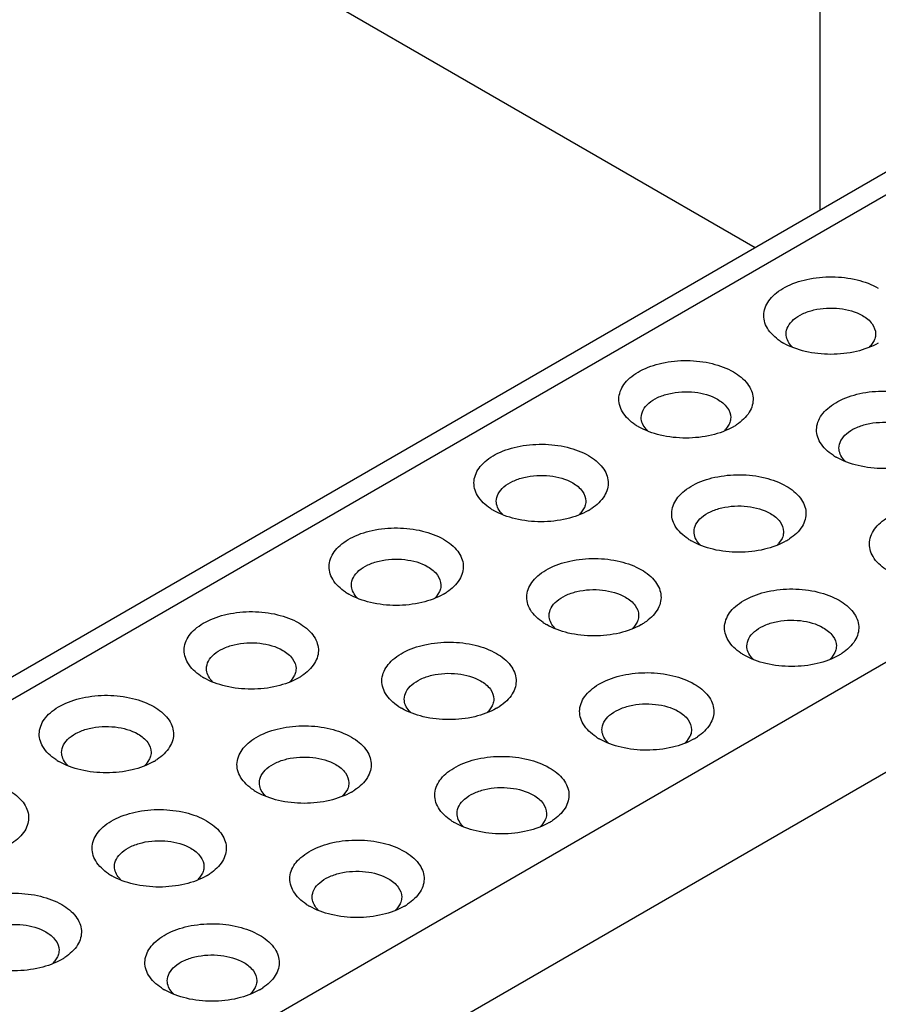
# Model space of a CAD drawing. Header units: inches. Extents: x 0 to 34, y 0 to 22.
# Tile 34 of 39: x 30.746 to 31.124, y 17.6 to 18.033. Entities that reach past the tile are written whole.
import ezdxf

# ---------------------------------------------------------------- set-up
doc = ezdxf.new("R2010")
doc.units = ezdxf.units.IN
doc.header["$LTSCALE"] = 1.87
doc.header["$MEASUREMENT"] = 0
doc.layers.get('0').update_dxf_attribs({"linetype": 'CONTINUOUS'})

msp = doc.modelspace()

# ---------------------------------------------------------------- linework, layer by layer
at = {"color": 7, "linetype": 'CONTINUOUS'}
for p, q in [((31.0982830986, 17.9494743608), (31.0982830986, 18.9226086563)), ((30.8429222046, 18.0639280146), (31.0697160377, 17.9329800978)), ((30.2703326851, 17.4714261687), (31.2291240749, 18.0250203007)), ((30.285097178, 17.4699633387), (31.2438885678, 18.0235574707)), ((31.4029131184, 17.9096315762), (30.482409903, 17.3781445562)), ((31.1220468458, 17.8920625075), (31.1205527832, 17.8898016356)), ((30.5032890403, 17.3419808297), (31.4237922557, 17.8734678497)), ((31.0582958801, 17.8552534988), (31.0568018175, 17.852992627)), ((30.9945449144, 17.8184444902), (30.9930508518, 17.8161836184)), ((31.0815413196, 17.8050228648), (31.080047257, 17.802761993)), ((30.9307939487, 17.7816354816), (30.9292998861, 17.7793746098)), ((31.0177903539, 17.7682138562), (31.0162962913, 17.7659529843)), ((31.104786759, 17.7547922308), (31.1032926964, 17.7525313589)), ((30.867042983, 17.744826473), (30.8655489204, 17.7425656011)), ((30.9540393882, 17.7314048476), (30.9525453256, 17.7291439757)), ((31.0410357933, 17.7179832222), (31.0395417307, 17.7157223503)), ((30.8032920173, 17.7080174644), (30.8017979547, 17.7057565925)), ((30.8902884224, 17.694595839), (30.8887943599, 17.6923349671)), ((30.9772848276, 17.6811742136), (30.975790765, 17.6789133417)), ((30.8265374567, 17.6577868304), (30.8250433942, 17.6555259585)), ((30.9135338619, 17.644365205), (30.9120397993, 17.6421043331)), ((30.762786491, 17.6209778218), (30.7612924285, 17.6187169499)), ((30.8497828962, 17.6075561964), (30.8482888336, 17.6052953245))]:
    msp.add_line(p, q, dxfattribs=at)
for centre, radius, start, end in [((31.0951999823, 17.9135974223), 0.0261527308, 236.3580844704, 240.0266359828), ((31.0941220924, 17.8974498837), 0.0115450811, 221.488377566, 225.4385113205), ((31.1118805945, 17.8974659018), 0.0115735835, 314.3362090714, 318.5305454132), ((31.0314490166, 17.8767884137), 0.0261527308, 236.3580844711, 240.0266359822), ((31.0470245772, 17.8768799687), 0.0262572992, 299.9646472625, 303.6268794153), ((31.0303711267, 17.860640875), 0.0115450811, 221.4883775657, 225.4385113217), ((31.0481296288, 17.8606568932), 0.0115735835, 314.3362090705, 318.5305454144), ((31.1184454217, 17.8633667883), 0.0261527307, 236.3580844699, 240.0266359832), ((31.1173675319, 17.8472192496), 0.0115450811, 221.4883775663, 225.4385113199), ((30.9676980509, 17.8399794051), 0.0261527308, 236.358084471, 240.026635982), ((30.966620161, 17.8238318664), 0.0115450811, 221.4883775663, 225.4385113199), ((30.9843786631, 17.8238478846), 0.0115735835, 314.3362090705, 318.5305454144), ((30.9832736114, 17.8400709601), 0.0262572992, 299.9646472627, 303.6268794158), ((31.054694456, 17.8265577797), 0.0261527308, 236.3580844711, 240.0266359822), ((31.0536165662, 17.810410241), 0.0115450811, 221.4883775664, 225.4385113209), ((31.0713750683, 17.8104262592), 0.0115735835, 314.3362090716, 318.5305454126), ((31.0702700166, 17.8266493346), 0.0262572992, 299.9646472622, 303.6268794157), ((30.9039470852, 17.8031703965), 0.0261527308, 236.3580844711, 240.0266359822), ((30.9195226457, 17.8032619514), 0.0262572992, 299.9646472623, 303.6268794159), ((30.9028691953, 17.7870228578), 0.0115450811, 221.4883775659, 225.4385113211), ((30.9206276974, 17.787038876), 0.0115735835, 314.3362090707, 318.5305454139), ((30.9909434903, 17.7897487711), 0.0261527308, 236.3580844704, 240.0266359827), ((31.0065190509, 17.789840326), 0.0262572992, 299.9646472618, 303.626879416), ((30.9898656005, 17.7736012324), 0.0115450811, 221.4883775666, 225.4385113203), ((31.0076241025, 17.7736172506), 0.0115735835, 314.3362090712, 318.5305454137), ((31.0779398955, 17.7763271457), 0.0261527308, 236.3580844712, 240.0266359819), ((31.0935154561, 17.7764187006), 0.0262572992, 299.9646472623, 303.6268794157), ((31.0768620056, 17.760179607), 0.0115450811, 221.488377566, 225.4385113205), ((31.0946205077, 17.7601956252), 0.0115735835, 314.3362090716, 318.5305454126), ((30.8401961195, 17.7663613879), 0.0261527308, 236.3580844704, 240.0266359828), ((30.8391182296, 17.7502138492), 0.0115450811, 221.4883775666, 225.4385113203), ((30.8568767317, 17.7502298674), 0.0115735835, 314.3362090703, 318.5305454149), ((30.85577168, 17.7664529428), 0.0262572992, 299.9646472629, 303.6268794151), ((30.9271925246, 17.7529397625), 0.0261527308, 236.3580844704, 240.0266359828), ((30.9261146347, 17.7367922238), 0.0115450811, 221.4883775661, 225.4385113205), ((30.9438731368, 17.7368082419), 0.0115735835, 314.3362090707, 318.5305454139), ((30.9427680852, 17.7530313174), 0.0262572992, 299.9646472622, 303.6268794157), ((31.0141889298, 17.7395181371), 0.0261527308, 236.3580844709, 240.0266359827), ((31.0131110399, 17.7233705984), 0.0115450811, 221.4883775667, 225.4385113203), ((31.030869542, 17.7233866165), 0.0115735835, 314.3362090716, 318.5305454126), ((31.0297644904, 17.739609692), 0.0262572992, 299.9646472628, 303.6268794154), ((30.7764451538, 17.7295523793), 0.0261527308, 236.3580844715, 240.026635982), ((30.7920207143, 17.7296439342), 0.0262572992, 299.9646472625, 303.6268794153), ((30.7753672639, 17.7134048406), 0.0115450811, 221.4883775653, 225.4385113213), ((30.793125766, 17.7134208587), 0.0115735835, 314.3362090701, 318.530545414), ((30.8634415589, 17.7161307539), 0.0261527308, 236.3580844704, 240.0266359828), ((30.8790171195, 17.7162223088), 0.0262572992, 299.9646472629, 303.6268794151), ((30.862363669, 17.6999832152), 0.0115450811, 221.4883775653, 225.4385113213), ((30.8801221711, 17.6999992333), 0.0115735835, 314.3362090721, 318.5305454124), ((30.9504379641, 17.7027091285), 0.0261527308, 236.358084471, 240.026635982), ((30.9660135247, 17.7028006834), 0.0262572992, 299.9646472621, 303.6268794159), ((30.9493600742, 17.6865615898), 0.0115450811, 221.4883775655, 225.4385113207), ((30.9671185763, 17.6865776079), 0.0115735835, 314.3362090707, 318.5305454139), ((30.7996905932, 17.6793217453), 0.0261527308, 236.3580844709, 240.0266359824), ((30.7986127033, 17.6631742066), 0.0115450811, 221.4883775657, 225.4385113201), ((30.8163712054, 17.6631902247), 0.0115735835, 314.3362090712, 318.5305454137), ((30.8152661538, 17.6794133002), 0.0262572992, 299.9646472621, 303.6268794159), ((30.8866869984, 17.6659001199), 0.0261527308, 236.3580844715, 240.026635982), ((30.8856091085, 17.6497525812), 0.0115450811, 221.4883775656, 225.4385113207), ((30.9033676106, 17.6497685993), 0.0115735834, 314.3362090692, 318.5305454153), ((30.902262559, 17.6659916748), 0.0262572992, 299.9646472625, 303.6268794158), ((30.7515151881, 17.6426042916), 0.0262572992, 299.964647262, 303.6268794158), ((30.7526202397, 17.6263812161), 0.0115735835, 314.3362090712, 318.5305454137), ((30.8229360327, 17.6290911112), 0.0261527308, 236.3580844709, 240.0266359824), ((30.8385115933, 17.6291826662), 0.0262572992, 299.9646472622, 303.6268794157), ((30.8218581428, 17.6129435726), 0.0115450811, 221.488377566, 225.4385113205), ((30.8396166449, 17.6129595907), 0.0115735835, 314.3362090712, 318.5305454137)]:
    msp.add_arc(centre, radius, start, end, dxfattribs=at)
for points, knots in [([(31.0807113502, 17.8918248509), (31.0785014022, 17.8932970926), (31.0755574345, 17.8959782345), (31.0736045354, 17.9005396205), (31.0732396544, 17.9051439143), (31.0754381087, 17.909694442), (31.0791714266, 17.9132234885), (31.0844384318, 17.9165994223), (31.0926916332, 17.9193912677), (31.1035225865, 17.9204392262), (31.1142842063, 17.919186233), (31.1209988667, 17.9167238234), (31.123892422, 17.9150531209)], [0, 0, 0, 0, 0.1099064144, 0.1573365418, 0.2024850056, 0.2973384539, 0.3528382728, 0.4146163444, 0.5547404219, 0.7085750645, 0.8617087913, 1, 1, 1, 1]), ([(31.0833289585, 17.894961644), (31.0833289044, 17.896097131), (31.0840139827, 17.8985542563), (31.0866921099, 17.9015995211), (31.0906447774, 17.904009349), (31.097403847, 17.9062611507), (31.1066082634, 17.9067275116), (31.1138877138, 17.9047566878), (31.1169327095, 17.9029985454)], [0, 0, 0, 0, 0.0871515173, 0.1868675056, 0.3045454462, 0.4386854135, 0.7301292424, 1, 1, 1, 1]), ([(31.1169327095, 17.9029985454), (31.1185609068, 17.9020584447), (31.1213586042, 17.8999168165), (31.1226975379, 17.8964948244), (31.1226976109, 17.8949616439)], [0, 0, 0, 0, 0.5508204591, 1, 1, 1, 1]), ([(31.0854737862, 17.8898016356), (31.0848173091, 17.8905449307), (31.0837400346, 17.8921499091), (31.0833290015, 17.8940589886), (31.0833289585, 17.894961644)], [0, 0, 0, 0, 0.5235001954, 1, 1, 1, 1]), ([(31.1226976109, 17.8949616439), (31.1226976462, 17.8942231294), (31.1225236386, 17.893219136), (31.1221533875, 17.8922955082), (31.1220468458, 17.8920625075)], [0, 0, 0, 0, 0.7424357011, 1, 1, 1, 1]), ([(31.1238901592, 17.8909413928), (31.1209262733, 17.8892305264), (31.1140336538, 17.8867334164), (31.103013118, 17.8855379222), (31.0919916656, 17.8867329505), (31.0850985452, 17.8892308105), (31.0821341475, 17.8909424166)], [0, 0, 0, 0, 0.2372133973, 0.4999788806, 0.7627302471, 1, 1, 1, 1]), ([(31.0169603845, 17.8550158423), (31.0147504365, 17.8564880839), (31.0118064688, 17.8591692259), (31.0098535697, 17.8637306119), (31.0094886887, 17.8683349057), (31.011687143, 17.8728854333), (31.0154204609, 17.8764144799), (31.0206874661, 17.8797904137), (31.0289406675, 17.882582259), (31.0397716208, 17.8836302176), (31.0505332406, 17.8823772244), (31.057247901, 17.8799148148), (31.0601414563, 17.8782441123)], [0, 0, 0, 0, 0.1099064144, 0.1573365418, 0.2024850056, 0.2973384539, 0.3528382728, 0.4146163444, 0.5547404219, 0.7085750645, 0.8617087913, 1, 1, 1, 1]), ([(31.0601414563, 17.8782441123), (31.0624869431, 17.8768898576), (31.0656561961, 17.8744213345), (31.0681872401, 17.8700984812), (31.0689500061, 17.8668172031), (31.0686036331, 17.8635007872), (31.0666111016, 17.859070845), (31.0637294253, 17.856457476), (31.0615654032, 17.8550165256)], [0, 0, 0, 0, 0.2779352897, 0.3972266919, 0.5081758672, 0.617728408, 0.7331997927, 1, 1, 1, 1]), ([(31.0195779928, 17.8581526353), (31.0195779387, 17.8592881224), (31.020263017, 17.8617452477), (31.0229411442, 17.8647905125), (31.0268938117, 17.8672003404), (31.0336528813, 17.869452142), (31.0428572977, 17.869918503), (31.0501367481, 17.8679476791), (31.0531817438, 17.8661895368)], [0, 0, 0, 0, 0.0871515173, 0.1868675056, 0.3045454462, 0.4386854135, 0.7301292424, 1, 1, 1, 1]), ([(31.1039567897, 17.8415942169), (31.1017468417, 17.8430664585), (31.098802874, 17.8457476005), (31.0968499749, 17.8503089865), (31.0964850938, 17.8549132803), (31.0986835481, 17.8594638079), (31.1024168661, 17.8629928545), (31.1076838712, 17.8663687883), (31.1159370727, 17.8691606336), (31.126768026, 17.8702085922), (31.1375296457, 17.868955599), (31.1442443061, 17.8664931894), (31.1471378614, 17.8648224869)], [0, 0, 0, 0, 0.1099064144, 0.1573365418, 0.2024850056, 0.2973384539, 0.3528382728, 0.4146163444, 0.5547404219, 0.7085750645, 0.8617087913, 1, 1, 1, 1]), ([(31.0531817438, 17.8661895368), (31.054809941, 17.8652494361), (31.0576076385, 17.8631078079), (31.0589465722, 17.8596858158), (31.0589466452, 17.8581526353)], [0, 0, 0, 0, 0.5508204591, 1, 1, 1, 1]), ([(31.0601391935, 17.8541323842), (31.0571753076, 17.8524215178), (31.0502826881, 17.8499244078), (31.0392621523, 17.8487289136), (31.0282406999, 17.8499239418), (31.0213475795, 17.8524218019), (31.0183831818, 17.8541334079)], [0, 0, 0, 0, 0.2372133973, 0.4999788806, 0.7627302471, 1, 1, 1, 1]), ([(31.0217228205, 17.852992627), (31.0210663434, 17.853735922), (31.0199890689, 17.8553409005), (31.0195780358, 17.85724998), (31.0195779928, 17.8581526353)], [0, 0, 0, 0, 0.5235001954, 1, 1, 1, 1]), ([(31.0589466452, 17.8581526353), (31.0589466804, 17.8574141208), (31.0587726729, 17.8564101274), (31.0584024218, 17.8554864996), (31.0582958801, 17.8552534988)], [0, 0, 0, 0, 0.7424357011, 1, 1, 1, 1]), ([(31.106574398, 17.8447310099), (31.1065743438, 17.845866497), (31.1072594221, 17.8483236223), (31.1099375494, 17.8513688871), (31.1138902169, 17.853778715), (31.1206492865, 17.8560305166), (31.1298537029, 17.8564968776), (31.1371331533, 17.8545260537), (31.140178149, 17.8527679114)], [0, 0, 0, 0, 0.0871515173, 0.1868675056, 0.3045454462, 0.4386854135, 0.7301292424, 1, 1, 1, 1]), ([(30.9532094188, 17.8182068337), (30.9509994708, 17.8196790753), (30.9480555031, 17.8223602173), (30.946102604, 17.8269216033), (30.945737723, 17.8315258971), (30.9479361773, 17.8360764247), (30.9516694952, 17.8396054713), (30.9569365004, 17.8429814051), (30.9651897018, 17.8457732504), (30.9760206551, 17.846821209), (30.9867822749, 17.8455682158), (30.9934969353, 17.8431058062), (30.9963904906, 17.8414351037)], [0, 0, 0, 0, 0.1099064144, 0.1573365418, 0.2024850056, 0.2973384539, 0.3528382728, 0.4146163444, 0.5547404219, 0.7085750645, 0.8617087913, 1, 1, 1, 1]), ([(30.9963904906, 17.8414351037), (30.9987359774, 17.840080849), (31.0019052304, 17.8376123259), (31.0044362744, 17.8332894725), (31.0051990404, 17.8300081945), (31.0048526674, 17.8266917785), (31.0028601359, 17.8222618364), (30.9999784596, 17.8196484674), (30.9978144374, 17.818207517)], [0, 0, 0, 0, 0.2779352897, 0.3972266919, 0.5081758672, 0.617728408, 0.7331997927, 1, 1, 1, 1]), ([(31.1087192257, 17.8395710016), (31.1080627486, 17.8403142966), (31.1069854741, 17.841919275), (31.106574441, 17.8438283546), (31.106574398, 17.8447310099)], [0, 0, 0, 0, 0.5235001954, 1, 1, 1, 1]), ([(31.1471355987, 17.8407107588), (31.1441717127, 17.8389998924), (31.1372790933, 17.8365027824), (31.1262585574, 17.8353072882), (31.1152371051, 17.8365023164), (31.1083439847, 17.8390001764), (31.1053795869, 17.8407117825)], [0, 0, 0, 0, 0.2372133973, 0.4999788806, 0.7627302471, 1, 1, 1, 1]), ([(30.9558270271, 17.8213436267), (30.955826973, 17.8224791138), (30.9565120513, 17.8249362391), (30.9591901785, 17.8279815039), (30.963142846, 17.8303913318), (30.9699019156, 17.8326431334), (30.979106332, 17.8331094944), (30.9863857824, 17.8311386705), (30.9894307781, 17.8293805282)], [0, 0, 0, 0, 0.0871515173, 0.1868675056, 0.3045454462, 0.4386854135, 0.7301292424, 1, 1, 1, 1]), ([(31.0402058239, 17.8047852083), (31.037995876, 17.8062574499), (31.0350519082, 17.8089385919), (31.0330990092, 17.8134999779), (31.0327341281, 17.8181042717), (31.0349325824, 17.8226547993), (31.0386659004, 17.8261838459), (31.0439329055, 17.8295597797), (31.052186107, 17.832351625), (31.0630170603, 17.8333995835), (31.07377868, 17.8321465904), (31.0804933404, 17.8296841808), (31.0833868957, 17.8280134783)], [0, 0, 0, 0, 0.1099064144, 0.1573365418, 0.2024850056, 0.2973384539, 0.3528382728, 0.4146163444, 0.5547404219, 0.7085750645, 0.8617087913, 1, 1, 1, 1]), ([(30.9894307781, 17.8293805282), (30.9910589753, 17.8284404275), (30.9938566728, 17.8262987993), (30.9951956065, 17.8228768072), (30.9951956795, 17.8213436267)], [0, 0, 0, 0, 0.5508204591, 1, 1, 1, 1]), ([(31.0833868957, 17.8280134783), (31.0857323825, 17.8266592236), (31.0889016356, 17.8241907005), (31.0914326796, 17.8198678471), (31.0921954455, 17.8165865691), (31.0918490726, 17.8132701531), (31.0898565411, 17.808840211), (31.0869748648, 17.806226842), (31.0848108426, 17.8047858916)], [0, 0, 0, 0, 0.2779352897, 0.3972266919, 0.5081758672, 0.617728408, 0.7331997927, 1, 1, 1, 1]), ([(30.9579718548, 17.8161836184), (30.9573153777, 17.8169269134), (30.9562381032, 17.8185318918), (30.9558270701, 17.8204409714), (30.9558270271, 17.8213436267)], [0, 0, 0, 0, 0.5235001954, 1, 1, 1, 1]), ([(30.9951956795, 17.8213436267), (30.9951957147, 17.8206051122), (30.9950217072, 17.8196011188), (30.9946514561, 17.818677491), (30.9945449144, 17.8184444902)], [0, 0, 0, 0, 0.7424357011, 1, 1, 1, 1]), ([(31.0428234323, 17.8079220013), (31.0428233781, 17.8090574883), (31.0435084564, 17.8115146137), (31.0461865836, 17.8145598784), (31.0501392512, 17.8169697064), (31.0568983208, 17.819221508), (31.0661027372, 17.819687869), (31.0733821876, 17.8177170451), (31.0764271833, 17.8159589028)], [0, 0, 0, 0, 0.0871515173, 0.1868675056, 0.3045454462, 0.4386854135, 0.7301292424, 1, 1, 1, 1]), ([(31.1272022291, 17.7913635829), (31.1249922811, 17.7928358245), (31.1220483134, 17.7955169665), (31.1200954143, 17.8000783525), (31.1197305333, 17.8046826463), (31.1219289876, 17.8092331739), (31.1256623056, 17.8127622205), (31.1309293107, 17.8161381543), (31.1391825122, 17.8189299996), (31.1500134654, 17.8199779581), (31.1607750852, 17.818724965), (31.1674897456, 17.8162625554), (31.1703833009, 17.8145918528)], [0, 0, 0, 0, 0.1099064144, 0.1573365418, 0.2024850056, 0.2973384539, 0.3528382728, 0.4146163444, 0.5547404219, 0.7085750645, 0.8617087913, 1, 1, 1, 1]), ([(30.9963882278, 17.8173233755), (30.9934243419, 17.8156125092), (30.9865317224, 17.8131153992), (30.9755111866, 17.811919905), (30.9644897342, 17.8131149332), (30.9575966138, 17.8156127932), (30.9546322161, 17.8173243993)], [0, 0, 0, 0, 0.2372133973, 0.4999788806, 0.7627302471, 1, 1, 1, 1]), ([(31.0764271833, 17.8159589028), (31.0780553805, 17.8150188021), (31.0808530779, 17.8128771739), (31.0821920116, 17.8094551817), (31.0821920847, 17.8079220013)], [0, 0, 0, 0, 0.5508204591, 1, 1, 1, 1]), ([(30.8894584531, 17.7813978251), (30.8872485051, 17.7828700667), (30.8843045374, 17.7855512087), (30.8823516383, 17.7901125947), (30.8819867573, 17.7947168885), (30.8841852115, 17.7992674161), (30.8879185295, 17.8027964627), (30.8931855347, 17.8061723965), (30.9014387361, 17.8089642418), (30.9122696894, 17.8100122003), (30.9230313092, 17.8087592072), (30.9297459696, 17.8062967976), (30.9326395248, 17.804626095)], [0, 0, 0, 0, 0.1099064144, 0.1573365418, 0.2024850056, 0.2973384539, 0.3528382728, 0.4146163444, 0.5547404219, 0.7085750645, 0.8617087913, 1, 1, 1, 1]), ([(31.04496826, 17.802761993), (31.0443117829, 17.803505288), (31.0432345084, 17.8051102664), (31.0428234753, 17.807019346), (31.0428234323, 17.8079220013)], [0, 0, 0, 0, 0.5235001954, 1, 1, 1, 1]), ([(31.0821920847, 17.8079220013), (31.0821921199, 17.8071834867), (31.0820181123, 17.8061794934), (31.0816478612, 17.8052558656), (31.0815413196, 17.8050228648)], [0, 0, 0, 0, 0.7424357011, 1, 1, 1, 1]), ([(30.9326395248, 17.804626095), (30.9349850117, 17.8032718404), (30.9381542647, 17.8008033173), (30.9406853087, 17.7964804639), (30.9414480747, 17.7931991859), (30.9411017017, 17.7898827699), (30.9391091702, 17.7854528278), (30.9362274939, 17.7828394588), (30.9340634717, 17.7813985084)], [0, 0, 0, 0, 0.2779352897, 0.3972266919, 0.5081758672, 0.617728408, 0.7331997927, 1, 1, 1, 1]), ([(31.083384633, 17.8039017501), (31.080420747, 17.8021908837), (31.0735281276, 17.7996937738), (31.0625075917, 17.7984982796), (31.0514861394, 17.7996933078), (31.0445930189, 17.8021911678), (31.0416286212, 17.8039027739)], [0, 0, 0, 0, 0.2372133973, 0.4999788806, 0.7627302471, 1, 1, 1, 1]), ([(30.8920760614, 17.7845346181), (30.8920760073, 17.7856701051), (30.8927610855, 17.7881272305), (30.8954392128, 17.7911724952), (30.8993918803, 17.7935823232), (30.9061509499, 17.7958341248), (30.9153553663, 17.7963004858), (30.9226348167, 17.7943296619), (30.9256798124, 17.7925715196)], [0, 0, 0, 0, 0.0871515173, 0.1868675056, 0.3045454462, 0.4386854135, 0.7301292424, 1, 1, 1, 1]), ([(30.9764548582, 17.7679761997), (30.9742449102, 17.7694484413), (30.9713009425, 17.7721295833), (30.9693480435, 17.7766909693), (30.9689831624, 17.7812952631), (30.9711816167, 17.7858457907), (30.9749149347, 17.7893748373), (30.9801819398, 17.7927507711), (30.9884351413, 17.7955426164), (30.9992660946, 17.7965905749), (31.0100277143, 17.7953375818), (31.0167423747, 17.7928751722), (31.01963593, 17.7912044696)], [0, 0, 0, 0, 0.1099064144, 0.1573365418, 0.2024850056, 0.2973384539, 0.3528382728, 0.4146163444, 0.5547404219, 0.7085750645, 0.8617087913, 1, 1, 1, 1]), ([(30.9256798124, 17.7925715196), (30.9273080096, 17.7916314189), (30.9301057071, 17.7894897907), (30.9314446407, 17.7860677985), (30.9314447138, 17.7845346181)], [0, 0, 0, 0, 0.5508204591, 1, 1, 1, 1]), ([(31.01963593, 17.7912044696), (31.0219814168, 17.7898502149), (31.0251506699, 17.7873816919), (31.0276817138, 17.7830588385), (31.0284444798, 17.7797775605), (31.0280981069, 17.7764611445), (31.0261055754, 17.7720312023), (31.0232238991, 17.7694178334), (31.0210598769, 17.767976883)], [0, 0, 0, 0, 0.2779352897, 0.3972266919, 0.5081758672, 0.617728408, 0.7331997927, 1, 1, 1, 1]), ([(30.9326372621, 17.7805143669), (30.9296733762, 17.7788035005), (30.9227807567, 17.7763063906), (30.9117602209, 17.7751108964), (30.9007387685, 17.7763059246), (30.8938456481, 17.7788037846), (30.8908812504, 17.7805153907)], [0, 0, 0, 0, 0.2372133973, 0.4999788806, 0.7627302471, 1, 1, 1, 1]), ([(30.8942208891, 17.7793746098), (30.893564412, 17.7801179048), (30.8924871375, 17.7817228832), (30.8920761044, 17.7836319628), (30.8920760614, 17.7845346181)], [0, 0, 0, 0, 0.5235001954, 1, 1, 1, 1]), ([(30.9314447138, 17.7845346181), (30.931444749, 17.7837961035), (30.9312707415, 17.7827921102), (30.9309004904, 17.7818684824), (30.9307939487, 17.7816354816)], [0, 0, 0, 0, 0.7424357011, 1, 1, 1, 1]), ([(30.9790724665, 17.7711129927), (30.9790724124, 17.7722484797), (30.9797574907, 17.7747056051), (30.9824356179, 17.7777508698), (30.9863882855, 17.7801606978), (30.993147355, 17.7824124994), (31.0023517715, 17.7828788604), (31.0096312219, 17.7809080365), (31.0126762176, 17.7791498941)], [0, 0, 0, 0, 0.0871515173, 0.1868675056, 0.3045454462, 0.4386854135, 0.7301292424, 1, 1, 1, 1]), ([(31.0634512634, 17.7545545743), (31.0612413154, 17.7560268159), (31.0582973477, 17.7587079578), (31.0563444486, 17.7632693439), (31.0559795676, 17.7678736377), (31.0581780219, 17.7724241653), (31.0619113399, 17.7759532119), (31.067178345, 17.7793291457), (31.0754315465, 17.782120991), (31.0862624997, 17.7831689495), (31.0970241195, 17.7819159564), (31.1037387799, 17.7794535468), (31.1066323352, 17.7777828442)], [0, 0, 0, 0, 0.1099064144, 0.1573365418, 0.2024850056, 0.2973384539, 0.3528382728, 0.4146163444, 0.5547404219, 0.7085750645, 0.8617087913, 1, 1, 1, 1]), ([(31.0126762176, 17.7791498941), (31.0143044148, 17.7782097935), (31.0171021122, 17.7760681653), (31.0184410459, 17.7726461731), (31.018441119, 17.7711129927)], [0, 0, 0, 0, 0.5508204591, 1, 1, 1, 1]), ([(31.1066323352, 17.7777828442), (31.108977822, 17.7764285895), (31.112147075, 17.7739600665), (31.114678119, 17.7696372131), (31.115440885, 17.7663559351), (31.1150945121, 17.7630395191), (31.1131019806, 17.7586095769), (31.1102203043, 17.755996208), (31.1080562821, 17.7545552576)], [0, 0, 0, 0, 0.2779352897, 0.3972266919, 0.5081758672, 0.617728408, 0.7331997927, 1, 1, 1, 1]), ([(30.8257074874, 17.7445888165), (30.8234975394, 17.7460610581), (30.8205535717, 17.7487422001), (30.8186006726, 17.7533035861), (30.8182357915, 17.7579078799), (30.8204342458, 17.7624584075), (30.8241675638, 17.7659874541), (30.8294345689, 17.7693633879), (30.8376877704, 17.7721552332), (30.8485187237, 17.7732031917), (30.8592803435, 17.7719501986), (30.8659950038, 17.769487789), (30.8688885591, 17.7678170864)], [0, 0, 0, 0, 0.1099064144, 0.1573365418, 0.2024850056, 0.2973384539, 0.3528382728, 0.4146163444, 0.5547404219, 0.7085750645, 0.8617087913, 1, 1, 1, 1]), ([(30.8688885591, 17.7678170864), (30.871234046, 17.7664628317), (30.874403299, 17.7639943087), (30.876934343, 17.7596714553), (30.877697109, 17.7563901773), (30.877350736, 17.7530737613), (30.8753582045, 17.7486438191), (30.8724765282, 17.7460304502), (30.870312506, 17.7445894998)], [0, 0, 0, 0, 0.2779352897, 0.3972266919, 0.5081758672, 0.617728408, 0.7331997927, 1, 1, 1, 1]), ([(30.9812172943, 17.7659529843), (30.9805608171, 17.7666962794), (30.9794835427, 17.7683012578), (30.9790725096, 17.7702103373), (30.9790724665, 17.7711129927)], [0, 0, 0, 0, 0.5235001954, 1, 1, 1, 1]), ([(31.018441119, 17.7711129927), (31.0184411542, 17.7703744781), (31.0182671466, 17.7693704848), (31.0178968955, 17.768446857), (31.0177903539, 17.7682138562)], [0, 0, 0, 0, 0.7424357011, 1, 1, 1, 1]), ([(31.0660688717, 17.7576913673), (31.0660688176, 17.7588268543), (31.0667538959, 17.7612839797), (31.0694320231, 17.7643292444), (31.0733846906, 17.7667390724), (31.0801437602, 17.768990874), (31.0893481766, 17.769457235), (31.096627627, 17.7674864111), (31.0996726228, 17.7657282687)], [0, 0, 0, 0, 0.0871515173, 0.1868675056, 0.3045454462, 0.4386854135, 0.7301292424, 1, 1, 1, 1]), ([(31.0196336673, 17.7670927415), (31.0166697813, 17.7653818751), (31.0097771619, 17.7628847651), (30.998756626, 17.7616892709), (30.9877351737, 17.7628842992), (30.9808420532, 17.7653821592), (30.9778776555, 17.7670937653)], [0, 0, 0, 0, 0.2372133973, 0.4999788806, 0.7627302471, 1, 1, 1, 1]), ([(31.0996726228, 17.7657282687), (31.10130082, 17.7647881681), (31.1040985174, 17.7626465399), (31.1054374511, 17.7592245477), (31.1054375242, 17.7576913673)], [0, 0, 0, 0, 0.5508204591, 1, 1, 1, 1]), ([(30.8283250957, 17.7477256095), (30.8283250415, 17.7488610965), (30.8290101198, 17.7513182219), (30.8316882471, 17.7543634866), (30.8356409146, 17.7567733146), (30.8423999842, 17.7590251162), (30.8516044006, 17.7594914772), (30.858883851, 17.7575206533), (30.8619288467, 17.7557625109)], [0, 0, 0, 0, 0.0871515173, 0.1868675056, 0.3045454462, 0.4386854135, 0.7301292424, 1, 1, 1, 1]), ([(30.9127038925, 17.7311671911), (30.9104939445, 17.7326394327), (30.9075499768, 17.7353205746), (30.9055970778, 17.7398819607), (30.9052321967, 17.7444862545), (30.907430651, 17.7490367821), (30.911163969, 17.7525658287), (30.9164309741, 17.7559417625), (30.9246841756, 17.7587336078), (30.9355151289, 17.7597815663), (30.9462767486, 17.7585285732), (30.952991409, 17.7560661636), (30.9558849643, 17.754395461)], [0, 0, 0, 0, 0.1099064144, 0.1573365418, 0.2024850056, 0.2973384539, 0.3528382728, 0.4146163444, 0.5547404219, 0.7085750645, 0.8617087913, 1, 1, 1, 1]), ([(30.8619288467, 17.7557625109), (30.8635570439, 17.7548224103), (30.8663547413, 17.7526807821), (30.867693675, 17.7492587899), (30.8676937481, 17.7477256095)], [0, 0, 0, 0, 0.5508204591, 1, 1, 1, 1]), ([(31.0682136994, 17.7525313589), (31.0675572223, 17.753274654), (31.0664799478, 17.7548796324), (31.0660689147, 17.7567887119), (31.0660688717, 17.7576913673)], [0, 0, 0, 0, 0.5235001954, 1, 1, 1, 1]), ([(31.1054375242, 17.7576913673), (31.1054375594, 17.7569528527), (31.1052635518, 17.7559488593), (31.1048933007, 17.7550252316), (31.104786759, 17.7547922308)], [0, 0, 0, 0, 0.7424357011, 1, 1, 1, 1]), ([(30.9558849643, 17.754395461), (30.9582304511, 17.7530412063), (30.9613997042, 17.7505726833), (30.9639307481, 17.7462498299), (30.9646935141, 17.7429685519), (30.9643471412, 17.7396521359), (30.9623546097, 17.7352221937), (30.9594729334, 17.7326088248), (30.9573089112, 17.7311678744)], [0, 0, 0, 0, 0.2779352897, 0.3972266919, 0.5081758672, 0.617728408, 0.7331997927, 1, 1, 1, 1]), ([(31.1066300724, 17.7536711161), (31.1036661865, 17.7519602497), (31.096773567, 17.7494631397), (31.0857530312, 17.7482676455), (31.0747315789, 17.7494626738), (31.0678384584, 17.7519605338), (31.0648740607, 17.7536721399)], [0, 0, 0, 0, 0.2372133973, 0.4999788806, 0.7627302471, 1, 1, 1, 1]), ([(30.8304699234, 17.7425656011), (30.8298134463, 17.7433088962), (30.8287361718, 17.7449138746), (30.8283251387, 17.7468229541), (30.8283250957, 17.7477256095)], [0, 0, 0, 0, 0.5235001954, 1, 1, 1, 1]), ([(30.8676937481, 17.7477256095), (30.8676937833, 17.7469870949), (30.8675197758, 17.7459831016), (30.8671495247, 17.7450594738), (30.867042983, 17.744826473)], [0, 0, 0, 0, 0.7424357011, 1, 1, 1, 1]), ([(30.9153215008, 17.7343039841), (30.9153214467, 17.7354394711), (30.916006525, 17.7378965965), (30.9186846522, 17.7409418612), (30.9226373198, 17.7433516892), (30.9293963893, 17.7456034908), (30.9386008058, 17.7460698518), (30.9458802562, 17.7440990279), (30.9489252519, 17.7423408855)], [0, 0, 0, 0, 0.0871515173, 0.1868675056, 0.3045454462, 0.4386854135, 0.7301292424, 1, 1, 1, 1]), ([(30.9997002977, 17.7177455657), (30.9974903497, 17.7192178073), (30.994546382, 17.7218989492), (30.9925934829, 17.7264603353), (30.9922286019, 17.7310646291), (30.9944270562, 17.7356151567), (30.9981603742, 17.7391442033), (31.0034273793, 17.7425201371), (31.0116805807, 17.7453119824), (31.022511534, 17.7463599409), (31.0332731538, 17.7451069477), (31.0399878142, 17.7426445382), (31.0428813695, 17.7409738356)], [0, 0, 0, 0, 0.1099064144, 0.1573365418, 0.2024850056, 0.2973384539, 0.3528382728, 0.4146163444, 0.5547404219, 0.7085750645, 0.8617087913, 1, 1, 1, 1]), ([(30.8688862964, 17.7437053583), (30.8659224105, 17.7419944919), (30.859029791, 17.7394973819), (30.8480092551, 17.7383018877), (30.8369878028, 17.739496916), (30.8300946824, 17.741994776), (30.8271302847, 17.7437063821)], [0, 0, 0, 0, 0.2372133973, 0.4999788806, 0.7627302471, 1, 1, 1, 1]), ([(30.9489252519, 17.7423408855), (30.9505534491, 17.7414007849), (30.9533511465, 17.7392591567), (30.9546900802, 17.7358371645), (30.9546901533, 17.7343039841)], [0, 0, 0, 0, 0.5508204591, 1, 1, 1, 1]), ([(31.0428813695, 17.7409738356), (31.0452268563, 17.7396195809), (31.0483961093, 17.7371510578), (31.0509271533, 17.7328282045), (31.0516899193, 17.7295469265), (31.0513435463, 17.7262305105), (31.0493510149, 17.7218005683), (31.0464693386, 17.7191871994), (31.0443053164, 17.7177462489)], [0, 0, 0, 0, 0.2779352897, 0.3972266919, 0.5081758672, 0.617728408, 0.7331997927, 1, 1, 1, 1]), ([(30.7619565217, 17.7077798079), (30.7597465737, 17.7092520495), (30.756802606, 17.7119331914), (30.7548497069, 17.7164945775), (30.7544848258, 17.7210988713), (30.7566832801, 17.7256493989), (30.7604165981, 17.7291784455), (30.7656836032, 17.7325543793), (30.7739368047, 17.7353462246), (30.784767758, 17.7363941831), (30.7955293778, 17.73514119), (30.8022440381, 17.7326787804), (30.8051375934, 17.7310080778)], [0, 0, 0, 0, 0.1099064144, 0.1573365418, 0.2024850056, 0.2973384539, 0.3528382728, 0.4146163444, 0.5547404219, 0.7085750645, 0.8617087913, 1, 1, 1, 1]), ([(30.9174663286, 17.7291439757), (30.9168098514, 17.7298872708), (30.915732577, 17.7314922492), (30.9153215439, 17.7334013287), (30.9153215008, 17.7343039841)], [0, 0, 0, 0, 0.5235001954, 1, 1, 1, 1]), ([(30.9546901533, 17.7343039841), (30.9546901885, 17.7335654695), (30.9545161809, 17.7325614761), (30.9541459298, 17.7316378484), (30.9540393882, 17.7314048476)], [0, 0, 0, 0, 0.7424357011, 1, 1, 1, 1]), ([(30.8051375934, 17.7310080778), (30.8074830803, 17.7296538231), (30.8106523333, 17.7271853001), (30.8131833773, 17.7228624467), (30.8139461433, 17.7195811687), (30.8135997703, 17.7162647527), (30.8116072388, 17.7118348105), (30.8087255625, 17.7092214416), (30.8065615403, 17.7077804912)], [0, 0, 0, 0, 0.2779352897, 0.3972266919, 0.5081758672, 0.617728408, 0.7331997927, 1, 1, 1, 1]), ([(30.9558827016, 17.7302837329), (30.9529188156, 17.7285728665), (30.9460261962, 17.7260757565), (30.9350056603, 17.7248802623), (30.923984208, 17.7260752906), (30.9170910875, 17.7285731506), (30.9141266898, 17.7302847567)], [0, 0, 0, 0, 0.2372133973, 0.4999788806, 0.7627302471, 1, 1, 1, 1]), ([(31.002317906, 17.7208823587), (31.0023178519, 17.7220178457), (31.0030029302, 17.724474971), (31.0056810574, 17.7275202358), (31.0096337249, 17.7299300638), (31.0163927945, 17.7321818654), (31.0255972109, 17.7326482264), (31.0328766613, 17.7306774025), (31.0359216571, 17.7289192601)], [0, 0, 0, 0, 0.0871515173, 0.1868675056, 0.3045454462, 0.4386854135, 0.7301292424, 1, 1, 1, 1]), ([(31.0359216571, 17.7289192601), (31.0375498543, 17.7279791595), (31.0403475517, 17.7258375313), (31.0416864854, 17.7224155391), (31.0416865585, 17.7208823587)], [0, 0, 0, 0, 0.5508204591, 1, 1, 1, 1]), ([(30.76457413, 17.7109166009), (30.7645740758, 17.7120520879), (30.7652591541, 17.7145092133), (30.7679372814, 17.717554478), (30.7718899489, 17.719964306), (30.7786490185, 17.7222161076), (30.7878534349, 17.7226824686), (30.7951328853, 17.7207116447), (30.798177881, 17.7189535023)], [0, 0, 0, 0, 0.0871515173, 0.1868675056, 0.3045454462, 0.4386854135, 0.7301292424, 1, 1, 1, 1]), ([(30.8489529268, 17.6943581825), (30.8467429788, 17.6958304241), (30.8437990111, 17.698511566), (30.8418461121, 17.7030729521), (30.841481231, 17.7076772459), (30.8436796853, 17.7122277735), (30.8474130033, 17.7157568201), (30.8526800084, 17.7191327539), (30.8609332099, 17.7219245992), (30.8717641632, 17.7229725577), (30.8825257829, 17.7217195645), (30.8892404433, 17.719257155), (30.8921339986, 17.7175864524)], [0, 0, 0, 0, 0.1099064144, 0.1573365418, 0.2024850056, 0.2973384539, 0.3528382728, 0.4146163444, 0.5547404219, 0.7085750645, 0.8617087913, 1, 1, 1, 1]), ([(31.0044627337, 17.7157223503), (31.0038062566, 17.7164656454), (31.0027289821, 17.7180706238), (31.002317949, 17.7199797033), (31.002317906, 17.7208823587)], [0, 0, 0, 0, 0.5235001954, 1, 1, 1, 1]), ([(31.0416865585, 17.7208823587), (31.0416865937, 17.7201438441), (31.0415125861, 17.7191398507), (31.041142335, 17.7182162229), (31.0410357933, 17.7179832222)], [0, 0, 0, 0, 0.7424357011, 1, 1, 1, 1]), ([(30.798177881, 17.7189535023), (30.7998060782, 17.7180134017), (30.8026037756, 17.7158717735), (30.8039427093, 17.7124497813), (30.8039427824, 17.7109166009)], [0, 0, 0, 0, 0.5508204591, 1, 1, 1, 1]), ([(30.8921339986, 17.7175864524), (30.8944794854, 17.7162321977), (30.8976487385, 17.7137636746), (30.9001797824, 17.7094408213), (30.9009425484, 17.7061595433), (30.9005961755, 17.7028431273), (30.898603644, 17.6984131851), (30.8957219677, 17.6957998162), (30.8935579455, 17.6943588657)], [0, 0, 0, 0, 0.2779352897, 0.3972266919, 0.5081758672, 0.617728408, 0.7331997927, 1, 1, 1, 1]), ([(31.0428791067, 17.7168621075), (31.0399152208, 17.7151512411), (31.0330226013, 17.7126541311), (31.0220020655, 17.7114586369), (31.0109806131, 17.7126536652), (31.0040874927, 17.7151515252), (31.001123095, 17.7168631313)], [0, 0, 0, 0, 0.2372133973, 0.4999788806, 0.7627302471, 1, 1, 1, 1]), ([(30.8051353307, 17.7068963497), (30.8021714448, 17.7051854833), (30.7952788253, 17.7026883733), (30.7842582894, 17.7014928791), (30.7732368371, 17.7026879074), (30.7663437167, 17.7051857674), (30.763379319, 17.7068973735)], [0, 0, 0, 0, 0.2372133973, 0.4999788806, 0.7627302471, 1, 1, 1, 1]), ([(30.7667189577, 17.7057565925), (30.7660624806, 17.7064998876), (30.7649852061, 17.708104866), (30.764574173, 17.7100139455), (30.76457413, 17.7109166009)], [0, 0, 0, 0, 0.5235001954, 1, 1, 1, 1]), ([(30.8039427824, 17.7109166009), (30.8039428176, 17.7101780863), (30.8037688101, 17.7091740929), (30.8033985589, 17.7082504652), (30.8032920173, 17.7080174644)], [0, 0, 0, 0, 0.7424357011, 1, 1, 1, 1]), ([(30.8515705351, 17.6974949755), (30.851570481, 17.6986304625), (30.8522555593, 17.7010875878), (30.8549336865, 17.7041328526), (30.8588863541, 17.7065426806), (30.8656454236, 17.7087944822), (30.8748498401, 17.7092608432), (30.8821292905, 17.7072900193), (30.8851742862, 17.7055318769)], [0, 0, 0, 0, 0.0871515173, 0.1868675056, 0.3045454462, 0.4386854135, 0.7301292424, 1, 1, 1, 1]), ([(30.935949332, 17.680936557), (30.933739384, 17.6824087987), (30.9307954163, 17.6850899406), (30.9288425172, 17.6896513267), (30.9284776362, 17.6942556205), (30.9306760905, 17.6988061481), (30.9344094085, 17.7023351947), (30.9396764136, 17.7057111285), (30.947929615, 17.7085029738), (30.9587605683, 17.7095509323), (30.9695221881, 17.7082979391), (30.9762368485, 17.7058355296), (30.9791304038, 17.704164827)], [0, 0, 0, 0, 0.1099064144, 0.1573365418, 0.2024850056, 0.2973384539, 0.3528382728, 0.4146163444, 0.5547404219, 0.7085750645, 0.8617087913, 1, 1, 1, 1]), ([(30.8851742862, 17.7055318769), (30.8868024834, 17.7045917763), (30.8896001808, 17.7024501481), (30.8909391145, 17.6990281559), (30.8909391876, 17.6974949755)], [0, 0, 0, 0, 0.5508204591, 1, 1, 1, 1]), ([(30.9791304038, 17.704164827), (30.9814758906, 17.7028105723), (30.9846451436, 17.7003420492), (30.9871761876, 17.6960191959), (30.9879389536, 17.6927379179), (30.9875925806, 17.6894215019), (30.9856000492, 17.6849915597), (30.9827183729, 17.6823781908), (30.9805543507, 17.6809372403)], [0, 0, 0, 0, 0.2779352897, 0.3972266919, 0.5081758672, 0.617728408, 0.7331997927, 1, 1, 1, 1]), ([(30.7413866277, 17.6941990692), (30.7437321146, 17.6928448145), (30.7469013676, 17.6903762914), (30.7494324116, 17.6860534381), (30.7501951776, 17.6827721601), (30.7498488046, 17.6794557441), (30.7478562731, 17.6750258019), (30.7449745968, 17.672412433), (30.7428105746, 17.6709714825)], [0, 0, 0, 0, 0.2779352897, 0.3972266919, 0.5081758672, 0.617728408, 0.7331997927, 1, 1, 1, 1]), ([(30.8537153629, 17.6923349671), (30.8530588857, 17.6930782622), (30.8519816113, 17.6946832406), (30.8515705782, 17.6965923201), (30.8515705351, 17.6974949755)], [0, 0, 0, 0, 0.5235001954, 1, 1, 1, 1]), ([(30.8909391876, 17.6974949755), (30.8909392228, 17.6967564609), (30.8907652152, 17.6957524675), (30.8903949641, 17.6948288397), (30.8902884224, 17.694595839)], [0, 0, 0, 0, 0.7424357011, 1, 1, 1, 1]), ([(30.9385669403, 17.6840733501), (30.9385668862, 17.6852088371), (30.9392519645, 17.6876659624), (30.9419300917, 17.6907112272), (30.9458827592, 17.6931210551), (30.9526418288, 17.6953728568), (30.9618462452, 17.6958392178), (30.9691256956, 17.6938683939), (30.9721706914, 17.6921102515)], [0, 0, 0, 0, 0.0871515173, 0.1868675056, 0.3045454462, 0.4386854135, 0.7301292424, 1, 1, 1, 1]), ([(30.8921317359, 17.6934747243), (30.8891678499, 17.6917638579), (30.8822752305, 17.6892667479), (30.8712546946, 17.6880712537), (30.8602332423, 17.689266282), (30.8533401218, 17.691764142), (30.8503757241, 17.6934757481)], [0, 0, 0, 0, 0.2372133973, 0.4999788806, 0.7627302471, 1, 1, 1, 1]), ([(30.9721706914, 17.6921102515), (30.9737988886, 17.6911701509), (30.976596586, 17.6890285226), (30.9779355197, 17.6856065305), (30.9779355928, 17.6840733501)], [0, 0, 0, 0, 0.5508204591, 1, 1, 1, 1]), ([(30.7852019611, 17.6575491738), (30.7829920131, 17.6590214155), (30.7800480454, 17.6617025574), (30.7780951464, 17.6662639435), (30.7777302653, 17.6708682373), (30.7799287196, 17.6754187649), (30.7836620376, 17.6789478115), (30.7889290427, 17.6823237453), (30.7971822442, 17.6851155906), (30.8080131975, 17.6861635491), (30.8187748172, 17.6849105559), (30.8254894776, 17.6824481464), (30.8283830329, 17.6807774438)], [0, 0, 0, 0, 0.1099064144, 0.1573365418, 0.2024850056, 0.2973384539, 0.3528382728, 0.4146163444, 0.5547404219, 0.7085750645, 0.8617087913, 1, 1, 1, 1]), ([(30.940711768, 17.6789133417), (30.9400552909, 17.6796566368), (30.9389780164, 17.6812616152), (30.9385669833, 17.6831706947), (30.9385669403, 17.6840733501)], [0, 0, 0, 0, 0.5235001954, 1, 1, 1, 1]), ([(30.9779355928, 17.6840733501), (30.977935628, 17.6833348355), (30.9777616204, 17.6823308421), (30.9773913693, 17.6814072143), (30.9772848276, 17.6811742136)], [0, 0, 0, 0, 0.7424357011, 1, 1, 1, 1]), ([(30.8283830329, 17.6807774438), (30.8307285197, 17.6794231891), (30.8338977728, 17.676954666), (30.8364288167, 17.6726318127), (30.8371915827, 17.6693505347), (30.8368452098, 17.6660341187), (30.8348526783, 17.6616041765), (30.831971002, 17.6589908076), (30.8298069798, 17.6575498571)], [0, 0, 0, 0, 0.2779352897, 0.3972266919, 0.5081758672, 0.617728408, 0.7331997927, 1, 1, 1, 1]), ([(30.979128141, 17.6800530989), (30.9761642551, 17.6783422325), (30.9692716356, 17.6758451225), (30.9582510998, 17.6746496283), (30.9472296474, 17.6758446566), (30.940336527, 17.6783425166), (30.9373721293, 17.6800541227)], [0, 0, 0, 0, 0.2372133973, 0.4999788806, 0.7627302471, 1, 1, 1, 1]), ([(30.7878195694, 17.6606859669), (30.7878195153, 17.6618214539), (30.7885045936, 17.6642785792), (30.7911827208, 17.667323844), (30.7951353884, 17.6697336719), (30.8018944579, 17.6719854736), (30.8110988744, 17.6724518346), (30.8183783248, 17.6704810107), (30.8214233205, 17.6687228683)], [0, 0, 0, 0, 0.0871515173, 0.1868675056, 0.3045454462, 0.4386854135, 0.7301292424, 1, 1, 1, 1]), ([(30.8721983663, 17.6441275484), (30.8699884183, 17.6455997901), (30.8670444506, 17.648280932), (30.8650915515, 17.652842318), (30.8647266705, 17.6574466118), (30.8669251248, 17.6619971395), (30.8706584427, 17.665526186), (30.8759254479, 17.6689021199), (30.8841786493, 17.6716939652), (30.8950096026, 17.6727419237), (30.9057712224, 17.6714889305), (30.9124858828, 17.669026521), (30.9153794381, 17.6673558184)], [0, 0, 0, 0, 0.1099064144, 0.1573365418, 0.2024850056, 0.2973384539, 0.3528382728, 0.4146163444, 0.5547404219, 0.7085750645, 0.8617087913, 1, 1, 1, 1]), ([(30.8214233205, 17.6687228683), (30.8230515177, 17.6677827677), (30.8258492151, 17.6656411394), (30.8271881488, 17.6622191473), (30.8271882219, 17.6606859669)], [0, 0, 0, 0, 0.5508204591, 1, 1, 1, 1]), ([(30.9153794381, 17.6673558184), (30.9177249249, 17.6660015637), (30.9208941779, 17.6635330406), (30.9234252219, 17.6592101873), (30.9241879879, 17.6559289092), (30.9238416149, 17.6526124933), (30.9218490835, 17.6481825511), (30.9189674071, 17.6455691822), (30.916803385, 17.6441282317)], [0, 0, 0, 0, 0.2779352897, 0.3972266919, 0.5081758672, 0.617728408, 0.7331997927, 1, 1, 1, 1]), ([(30.7899643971, 17.6555259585), (30.78930792, 17.6562692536), (30.7882306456, 17.657874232), (30.7878196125, 17.6597833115), (30.7878195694, 17.6606859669)], [0, 0, 0, 0, 0.5235001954, 1, 1, 1, 1]), ([(30.8271882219, 17.6606859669), (30.8271882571, 17.6599474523), (30.8270142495, 17.6589434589), (30.8266439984, 17.6580198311), (30.8265374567, 17.6577868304)], [0, 0, 0, 0, 0.7424357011, 1, 1, 1, 1]), ([(30.8283807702, 17.6566657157), (30.8254168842, 17.6549548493), (30.8185242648, 17.6524577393), (30.8075037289, 17.6512622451), (30.7964822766, 17.6524572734), (30.7895891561, 17.6549551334), (30.7866247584, 17.6566667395)], [0, 0, 0, 0, 0.2372133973, 0.4999788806, 0.7627302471, 1, 1, 1, 1]), ([(30.8748159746, 17.6472643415), (30.8748159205, 17.6483998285), (30.8755009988, 17.6508569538), (30.878179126, 17.6539022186), (30.8821317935, 17.6563120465), (30.8888908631, 17.6585638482), (30.8980952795, 17.6590302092), (30.9053747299, 17.6570593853), (30.9084197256, 17.6553012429)], [0, 0, 0, 0, 0.0871515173, 0.1868675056, 0.3045454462, 0.4386854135, 0.7301292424, 1, 1, 1, 1]), ([(30.9084197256, 17.6553012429), (30.9100479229, 17.6543611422), (30.9128456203, 17.652219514), (30.914184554, 17.6487975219), (30.914184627, 17.6472643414)], [0, 0, 0, 0, 0.5508204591, 1, 1, 1, 1]), ([(30.7214509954, 17.6207401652), (30.7192410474, 17.6222124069), (30.7162970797, 17.6248935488), (30.7143441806, 17.6294549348), (30.7139792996, 17.6340592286), (30.7161777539, 17.6386097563), (30.7199110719, 17.6421388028), (30.725178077, 17.6455147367), (30.7334312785, 17.648306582), (30.7442622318, 17.6493545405), (30.7550238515, 17.6481015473), (30.7617385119, 17.6456391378), (30.7646320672, 17.6439684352)], [0, 0, 0, 0, 0.1099064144, 0.1573365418, 0.2024850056, 0.2973384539, 0.3528382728, 0.4146163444, 0.5547404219, 0.7085750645, 0.8617087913, 1, 1, 1, 1]), ([(30.8769608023, 17.6421043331), (30.8763043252, 17.6428476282), (30.8752270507, 17.6444526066), (30.8748160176, 17.6463616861), (30.8748159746, 17.6472643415)], [0, 0, 0, 0, 0.5235001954, 1, 1, 1, 1]), ([(30.914184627, 17.6472643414), (30.9141846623, 17.6465258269), (30.9140106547, 17.6455218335), (30.9136404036, 17.6445982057), (30.9135338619, 17.644365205)], [0, 0, 0, 0, 0.7424357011, 1, 1, 1, 1]), ([(30.7646320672, 17.6439684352), (30.766977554, 17.6426141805), (30.7701468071, 17.6401456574), (30.772677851, 17.6358228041), (30.773440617, 17.632541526), (30.7730942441, 17.6292251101), (30.7711017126, 17.6247951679), (30.7682200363, 17.622181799), (30.7660560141, 17.6207408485)], [0, 0, 0, 0, 0.2779352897, 0.3972266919, 0.5081758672, 0.617728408, 0.7331997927, 1, 1, 1, 1]), ([(30.9153771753, 17.6432440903), (30.9124132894, 17.6415332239), (30.9055206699, 17.6390361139), (30.8945001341, 17.6378406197), (30.8834786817, 17.639035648), (30.8765855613, 17.641533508), (30.8736211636, 17.6432451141)], [0, 0, 0, 0, 0.2372133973, 0.4999788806, 0.7627302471, 1, 1, 1, 1]), ([(30.7240686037, 17.6238769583), (30.7240685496, 17.6250124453), (30.7247536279, 17.6274695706), (30.7274317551, 17.6305148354), (30.7313844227, 17.6329246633), (30.7381434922, 17.635176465), (30.7473479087, 17.635642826), (30.7546273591, 17.6336720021), (30.7576723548, 17.6319138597)], [0, 0, 0, 0, 0.0871515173, 0.1868675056, 0.3045454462, 0.4386854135, 0.7301292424, 1, 1, 1, 1]), ([(30.8084474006, 17.6073185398), (30.8062374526, 17.6087907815), (30.8032934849, 17.6114719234), (30.8013405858, 17.6160333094), (30.8009757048, 17.6206376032), (30.8031741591, 17.6251881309), (30.806907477, 17.6287171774), (30.8121744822, 17.6320931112), (30.8204276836, 17.6348849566), (30.8312586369, 17.6359329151), (30.8420202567, 17.6346799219), (30.8487349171, 17.6322175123), (30.8516284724, 17.6305468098)], [0, 0, 0, 0, 0.1099064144, 0.1573365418, 0.2024850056, 0.2973384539, 0.3528382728, 0.4146163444, 0.5547404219, 0.7085750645, 0.8617087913, 1, 1, 1, 1]), ([(30.7576723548, 17.6319138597), (30.759300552, 17.630973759), (30.7620982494, 17.6288321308), (30.7634371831, 17.6254101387), (30.7634372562, 17.6238769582)], [0, 0, 0, 0, 0.5508204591, 1, 1, 1, 1]), ([(30.8516284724, 17.6305468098), (30.8539739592, 17.6291925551), (30.8571432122, 17.626724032), (30.8596742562, 17.6224011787), (30.8604370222, 17.6191199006), (30.8600906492, 17.6158034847), (30.8580981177, 17.6113735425), (30.8552164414, 17.6087601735), (30.8530524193, 17.6073192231)], [0, 0, 0, 0, 0.2779352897, 0.3972266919, 0.5081758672, 0.617728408, 0.7331997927, 1, 1, 1, 1]), ([(30.7634372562, 17.6238769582), (30.7634372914, 17.6231384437), (30.7632632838, 17.6221344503), (30.7628930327, 17.6212108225), (30.762786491, 17.6209778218)], [0, 0, 0, 0, 0.7424357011, 1, 1, 1, 1]), ([(30.8110650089, 17.6104553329), (30.8110649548, 17.6115908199), (30.8117500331, 17.6140479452), (30.8144281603, 17.61709321), (30.8183808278, 17.6195030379), (30.8251398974, 17.6217548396), (30.8343443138, 17.6222212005), (30.8416237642, 17.6202503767), (30.8446687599, 17.6184922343)], [0, 0, 0, 0, 0.0871515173, 0.1868675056, 0.3045454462, 0.4386854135, 0.7301292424, 1, 1, 1, 1]), ([(30.7646298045, 17.6198567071), (30.7616659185, 17.6181458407), (30.7547732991, 17.6156487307), (30.7437527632, 17.6144532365), (30.7327313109, 17.6156482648), (30.7258381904, 17.6181461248), (30.7228737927, 17.6198577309)], [0, 0, 0, 0, 0.2372133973, 0.4999788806, 0.7627302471, 1, 1, 1, 1]), ([(30.8446687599, 17.6184922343), (30.8462969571, 17.6175521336), (30.8490946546, 17.6154105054), (30.8504335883, 17.6119885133), (30.8504336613, 17.6104553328)], [0, 0, 0, 0, 0.5508204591, 1, 1, 1, 1]), ([(30.8132098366, 17.6052953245), (30.8125533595, 17.6060386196), (30.811476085, 17.607643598), (30.8110650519, 17.6095526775), (30.8110650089, 17.6104553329)], [0, 0, 0, 0, 0.5235001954, 1, 1, 1, 1]), ([(30.8504336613, 17.6104553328), (30.8504336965, 17.6097168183), (30.850259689, 17.6087128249), (30.8498894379, 17.6077891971), (30.8497828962, 17.6075561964)], [0, 0, 0, 0, 0.7424357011, 1, 1, 1, 1]), ([(30.8516262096, 17.6064350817), (30.8486623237, 17.6047242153), (30.8417697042, 17.6022271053), (30.8307491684, 17.6010316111), (30.819727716, 17.6022266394), (30.8128345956, 17.6047244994), (30.8098701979, 17.6064361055)], [0, 0, 0, 0, 0.2372133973, 0.4999788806, 0.7627302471, 1, 1, 1, 1])]:
    msp.add_open_spline(points, degree=3, knots=knots, dxfattribs=at)

doc.saveas('drawing.dxf')
